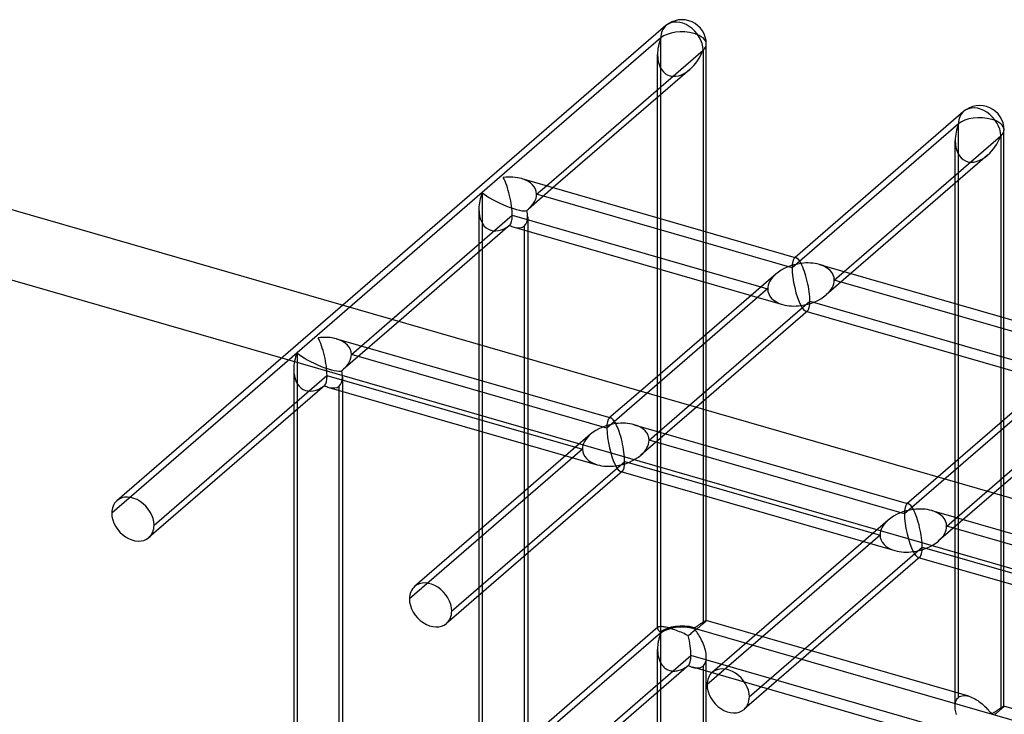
# Model space of a CAD drawing. Header units: millimetres. Extents: x -527 to 557, y -623 to 637.
# Tile 41 of 80: x -245 to -144, y 566 to 637. Entities that reach past the tile are written whole.
import ezdxf

# ---------------------------------------------------------------- set-up
doc = ezdxf.new("R2010")
doc.units = ezdxf.units.MM
doc.layers.add('MAIN-1', color=7, linetype='Continuous')
doc.layers.add('MAIN-2', color=7, linetype='Continuous')

msp = doc.modelspace()

# ---------------------------------------------------------------- linework, layer by layer
at = {"layer": 'MAIN-1'}
for p, q in [((-178.78, 636.87), (-211.88, 608.2)), ((-174.65, 615.73), (-174.65, 634.98)), ((-191.03, 620.46), (-174.98, 634.36)), ((-174.98, 634.36), (-174.98, 615.83)), ((-176.33, 632.39), (-190.33, 620.26)), ((-179.64, 617.17), (-179.64, 629.51)), ((-148.29, 628.07), (-165.56, 613.11)), ((-160.54, 611.66), (-144.49, 625.56)), ((-144.49, 625.56), (-144.49, 607.03)), ((-144.16, 606.93), (-144.16, 626.18)), ((-145.84, 623.58), (-159.84, 611.46)), ((-261.54, 622.54), (526.54, 395.04)), ((-193.55, 621.19), (-165.46, 613.08)), ((-149.15, 608.37), (-149.15, 620.71)), ((-206.86, 606.75), (-194.53, 617.43)), ((-194.53, 617.43), (-169.07, 610.08)), ((-194.75, 616.43), (-206.16, 606.55)), ((-194.34, 616.21), (-170.07, 609.21)), ((-193.28, 602.83), (-193.28, 615.91)), ((-192.95, 615.81), (-192.95, 602.74)), ((-197.94, 613.66), (-197.94, 604.18)), ((-163.06, 612.39), (-134.97, 604.28)), ((-167.53, 611.4), (-181.39, 599.4)), ((-179.64, 600.92), (-179.64, 611.97)), ((-174.98, 610.63), (-174.98, 604.95)), ((-174.65, 605.24), (-174.65, 610.53)), ((-176.37, 597.95), (-164.04, 608.63)), ((-164.04, 608.63), (-138.58, 601.27)), ((-164.26, 607.63), (-175.67, 597.75)), ((-164.34, 607.56), (-139.58, 600.41)), ((-137.04, 602.6), (-150.9, 590.6)), ((-149.15, 592.11), (-149.15, 603.17)), ((-144.49, 601.82), (-144.49, 596.15)), ((-144.16, 596.44), (-144.16, 601.73)), ((-145.87, 589.15), (-133.55, 599.82)), ((-174.98, 598.34), (-174.98, 597.55)), ((-174.65, 597.46), (-174.65, 598.63)), ((-133.77, 598.82), (-145.18, 588.95)), ((-144.49, 589.54), (-144.49, 588.75)), ((-144.16, 588.65), (-144.16, 589.83))]:
    msp.add_line(p, q, dxfattribs=at)
for centre, start, end in [((-177.15, 634.98), 359.9974, 130.8919), ((-146.65, 626.18), 359.9973, 130.8917)]:
    msp.add_arc(centre, 2.5, start, end, dxfattribs=at)
for centre, major_axis, ratio, start_param, end_param in [((-177.15, 634.98), (1.64, -1.89), 0.75, 0.713724, 3.141552), ((-177.15, 634.98), (-2.5, 0), 0.5, 2.617994, 3.141499), ((-177.15, 634.98), (-1.45, -3.17), 0.641742, 0.955177, 1.665859), ((-146.65, 626.18), (1.64, -1.89), 0.75, 0.713724, 3.141552), ((-146.65, 626.18), (-1.45, -3.17), 0.641742, 0.955177, 1.665859), ((-146.65, 626.18), (-2.5, 0), 0.5, 2.617994, 3.141499), ((-195.45, 619.13), (3.38, 0.74), 0.615841, 0.850904, 1.436262), ((-195.45, 619.13), (-0.6, 2.75), 0.249311, -2.293334, -0.722537), ((-195.45, 619.13), (-0.6, 2.75), 0.249311, -3.007675, -2.293334), ((-195.45, 619.13), (2.12, -2.82), 0.467176, -0.750619, -0.556273), ((-164.95, 610.33), (3.38, 0.74), 0.615841, 1.436262, 2.291625), ((-164.95, 610.33), (-0.6, 2.75), 0.249311, -0.722537, -0.13718), ((-164.95, 610.33), (3.38, 0.74), 0.615841, 0.850904, 1.436262), ((-164.95, 610.33), (-0.6, 2.75), 0.249311, -2.293334, -0.722537), ((-164.95, 610.33), (-0.6, 2.75), 0.249311, -3.008767, -2.293334)]:
    msp.add_ellipse(centre, major_axis=major_axis, ratio=ratio, start_param=start_param, end_param=end_param, dxfattribs=at)
at = {"layer": 'MAIN-2'}
for p, q in [((-179.31, 635.61), (-197.61, 619.76)), ((-179.31, 574.69), (-179.31, 635.61)), ((-179.64, 629.51), (-179.64, 633.9)), ((-148.82, 626.81), (-165.87, 612.04)), ((-148.82, 567.99), (-148.82, 626.81)), ((-149.15, 620.71), (-149.15, 625.1)), ((-192.03, 619.59), (-191.03, 620.46)), ((-197.61, 619.76), (-216.58, 603.33)), ((-197.61, 619.76), (-197.61, 558.84)), ((-190.33, 620.26), (-192.87, 618.06)), ((-165.87, 612.04), (-192.03, 619.59)), ((-197.94, 618.05), (-197.94, 613.66)), ((-193.28, 615.91), (-193.28, 616.35)), ((-192.95, 617.26), (-192.95, 615.81)), ((-179.64, 611.97), (-179.64, 617.17)), ((-174.98, 615.83), (-174.98, 610.63)), ((-174.65, 610.53), (-174.65, 615.73)), ((-259.71, 614.79), (519.71, 389.79)), ((-165.56, 613.11), (-165.65, 613.04)), ((-159.84, 611.46), (-162.37, 609.26)), ((-161.54, 610.79), (-160.54, 611.66)), ((-135.38, 603.24), (-161.54, 610.79)), ((-168.37, 609.88), (-184.84, 595.61)), ((-169.07, 610.08), (-168.37, 609.88)), ((-170.07, 609.21), (-166.85, 608.28)), ((-149.15, 603.17), (-149.15, 608.37)), ((-211.88, 608.2), (-235.03, 588.16)), ((-164.45, 607.59), (-164.34, 607.56)), ((-206.16, 606.55), (-211.84, 601.63)), ((-211.01, 603.16), (-206.86, 606.75)), ((-144.49, 607.03), (-144.49, 601.82)), ((-144.16, 601.73), (-144.16, 606.93)), ((-174.65, 598.63), (-174.65, 605.24)), ((-212.53, 604.76), (-184.44, 596.65)), ((-174.98, 604.95), (-174.98, 598.34)), ((-216.58, 603.33), (-235.56, 586.89)), ((-216.58, 603.33), (-216.58, 542.41)), ((-197.94, 604.18), (-197.94, 559.24)), ((-184.84, 595.61), (-211.01, 603.16)), ((-193.28, 557.59), (-193.28, 602.83)), ((-192.95, 602.74), (-192.95, 559.24)), ((-216.92, 601.62), (-216.92, 542.8)), ((-231.23, 585.64), (-213.51, 601)), ((-213.51, 601), (-187.34, 593.44)), ((-211.92, 600.83), (-211.92, 542.8)), ((-179.64, 575.08), (-179.64, 600.92)), ((-137.88, 601.07), (-154.35, 586.8)), ((-213.73, 599.99), (-231.76, 584.38)), ((-213.31, 599.78), (-185.82, 591.85)), ((-212.26, 541.16), (-212.26, 599.91)), ((-181.39, 599.4), (-184.62, 596.61)), ((-175.67, 597.75), (-181.35, 592.83)), ((-180.52, 594.36), (-176.37, 597.95)), ((-174.98, 597.55), (-174.98, 575.54)), ((-174.65, 575.88), (-174.65, 597.46)), ((-144.16, 589.83), (-144.16, 596.44)), ((-182.04, 595.95), (-153.95, 587.85)), ((-144.49, 596.15), (-144.49, 589.54)), ((-186.51, 594.97), (-204.54, 579.36)), ((-154.35, 586.8), (-180.52, 594.36)), ((-187.34, 593.44), (-205.07, 578.09)), ((-200.74, 576.84), (-183.01, 592.19)), ((-183.01, 592.19), (-156.85, 584.64)), ((-183.24, 591.19), (-201.27, 575.58)), ((-183.42, 591.15), (-155.33, 583.04)), ((-149.15, 567.07), (-149.15, 592.11)), ((-150.9, 590.6), (-154.13, 587.8)), ((-150.02, 585.56), (-145.87, 589.15)), ((-145.18, 588.95), (-150.86, 584.03)), ((-144.49, 588.75), (-144.49, 566.74)), ((-144.16, 567.07), (-144.16, 588.65)), ((-151.54, 587.15), (-123.45, 579.04)), ((-156.02, 586.17), (-174.05, 570.55)), ((-123.86, 578), (-150.02, 585.56)), ((-156.85, 584.64), (-174.58, 569.29)), ((-170.25, 568.04), (-152.52, 583.39)), ((-152.52, 583.39), (-126.36, 575.84)), ((-152.75, 582.39), (-170.78, 566.78)), ((-152.93, 582.35), (-124.84, 574.24)), ((-179.6, 575.18), (-196.26, 560.75)), ((-179.63, 575.15), (-179.64, 575.13)), ((-179.64, 575.13), (-179.64, 575.11)), ((-179.64, 575.11), (-179.64, 575.09)), ((-179.64, 575.09), (-179.64, 575.07)), ((-179.64, 575.07), (-179.64, 575.04)), ((-179.64, 575.04), (-179.63, 575)), ((-179.62, 575.17), (-179.63, 575.15)), ((-179.63, 575), (-179.61, 574.96)), ((-179.6, 575.18), (-179.62, 575.17)), ((-179.57, 575.2), (-179.6, 575.18)), ((-179.54, 575.22), (-179.57, 575.2)), ((-179.49, 575.23), (-179.54, 575.22)), ((-179.43, 575.24), (-179.49, 575.23)), ((-179.37, 575.25), (-179.43, 575.24)), ((-179.29, 575.25), (-179.37, 575.25)), ((-179.21, 575.25), (-179.29, 575.25)), ((-179.11, 575.24), (-179.21, 575.25)), ((-179, 575.22), (-179.11, 575.24)), ((-178.89, 575.2), (-179, 575.22)), ((-178.77, 575.18), (-178.89, 575.2)), ((-178.63, 575.15), (-178.77, 575.18)), ((-178.49, 575.11), (-178.63, 575.15)), ((-178.35, 575.07), (-178.49, 575.11)), ((-178.2, 575.02), (-178.35, 575.07)), ((-178.04, 574.97), (-178.2, 575.02)), ((-177.89, 574.92), (-178.04, 574.97)), ((-175.9, 575.14), (-175.83, 575.15)), ((-175.9, 575.08), (555.9, 363.83)), ((-175.8, 574.93), (-175.9, 575.02)), ((-175.83, 575.15), (-175.79, 575.18)), ((-175.79, 575.18), (-175.74, 575.2)), ((-175.74, 575.2), (-175.69, 575.23)), ((-175.62, 575.01), (-175.7, 574.95)), ((-175.69, 575.23), (-175.65, 575.27)), ((-175.65, 575.27), (-175.6, 575.3)), ((-175.54, 575.08), (-175.62, 575.01)), ((-175.6, 575.3), (-175.55, 575.33)), ((-175.55, 575.33), (-175.5, 575.36)), ((-175.46, 575.14), (-175.54, 575.08)), ((-175.5, 575.36), (-175.46, 575.4)), ((-175.46, 575.4), (-175.41, 575.43)), ((-175.38, 575.21), (-175.46, 575.14)), ((-175.41, 575.43), (-175.36, 575.46)), ((-175.3, 575.27), (-175.38, 575.21)), ((-175.36, 575.46), (-175.31, 575.49)), ((-175.31, 575.49), (-175.26, 575.53)), ((-175.23, 575.33), (-175.3, 575.27)), ((-175.26, 575.53), (-175.21, 575.56)), ((-175.16, 575.39), (-175.23, 575.33)), ((-175.21, 575.56), (-175.17, 575.59)), ((-175.17, 575.59), (-175.12, 575.62)), ((-175.1, 575.44), (-175.16, 575.39)), ((-175.12, 575.62), (-175.08, 575.65)), ((-175.04, 575.49), (-175.1, 575.44)), ((-175.08, 575.65), (-175.03, 575.68)), ((-174.98, 575.54), (-175.04, 575.49)), ((-175.03, 575.68), (-174.99, 575.7)), ((-174.99, 575.7), (-174.95, 575.73)), ((-174.92, 575.59), (-174.98, 575.54)), ((-174.95, 575.73), (-174.91, 575.75)), ((-174.87, 575.64), (-174.92, 575.59)), ((-174.91, 575.75), (-174.88, 575.77)), ((-174.88, 575.77), (-174.84, 575.79)), ((-174.82, 575.68), (-174.87, 575.64)), ((-174.84, 575.79), (-174.81, 575.81)), ((-174.78, 575.72), (-174.82, 575.68)), ((-174.81, 575.81), (-174.78, 575.83)), ((-174.78, 575.83), (-174.75, 575.84)), ((-174.74, 575.76), (-174.78, 575.72)), ((-174.75, 575.84), (-174.73, 575.86)), ((-174.71, 575.79), (-174.74, 575.76)), ((-174.73, 575.86), (-174.71, 575.87)), ((-174.71, 575.87), (-174.69, 575.87)), ((-174.69, 575.81), (-174.71, 575.79)), ((-174.69, 575.87), (-174.67, 575.88)), ((-174.67, 575.84), (-174.69, 575.81)), ((-174.67, 575.88), (-174.66, 575.88)), ((-174.66, 575.85), (-174.67, 575.84)), ((-174.66, 575.88), (-174.65, 575.88)), ((-174.65, 575.87), (-174.66, 575.85)), ((-174.65, 575.88), (-174.65, 575.88)), ((-174.65, 575.88), (-174.65, 575.88)), ((-174.65, 575.88), (-174.65, 575.88)), ((-174.65, 575.88), (-174.65, 575.88)), ((-174.65, 575.88), (-174.65, 575.88)), ((-174.65, 575.88), (-174.65, 575.88)), ((-174.65, 575.88), (-174.65, 575.87)), ((-147.76, 568.12), (-174.65, 575.88)), ((-179.31, 574.63), (-235.56, 525.91)), ((-179.61, 574.96), (-179.58, 574.92)), ((-179.58, 574.92), (-179.55, 574.88)), ((-179.55, 574.88), (-179.52, 574.84)), ((-179.5, 574.01), (-179.53, 573.91)), ((-179.52, 574.84), (-179.48, 574.8)), ((-179.48, 574.1), (-179.5, 574.01)), ((-179.48, 574.8), (-179.45, 574.76)), ((-179.46, 574.19), (-179.48, 574.1)), ((-179.43, 574.27), (-179.46, 574.19)), ((-179.45, 574.76), (-179.41, 574.72)), ((-179.4, 574.35), (-179.43, 574.27)), ((-179.41, 574.72), (-179.36, 574.69)), ((-179.38, 574.43), (-179.4, 574.35)), ((-179.35, 574.5), (-179.38, 574.43)), ((-179.36, 574.69), (-179.31, 574.69)), ((-179.31, 574.56), (-179.35, 574.5)), ((-179.31, 452.72), (-179.31, 574.56)), ((-177.72, 574.86), (-177.89, 574.92)), ((-177.56, 574.8), (-177.72, 574.86)), ((-177.4, 574.73), (-177.56, 574.8)), ((-177.24, 574.67), (-177.4, 574.73)), ((-177.08, 574.6), (-177.24, 574.67)), ((-176.93, 574.53), (-177.08, 574.6)), ((-176.78, 574.46), (-176.93, 574.53)), ((-176.64, 574.39), (-176.78, 574.46)), ((-176.5, 574.33), (-176.64, 574.39)), ((-176.41, 574.39), (-176.5, 574.33)), ((-176.32, 574.46), (-176.41, 574.39)), ((-176.24, 574.53), (-176.32, 574.46)), ((-176.15, 574.6), (-176.24, 574.53)), ((-176.06, 574.67), (-176.15, 574.6)), ((-175.97, 574.74), (-176.06, 574.67)), ((-175.88, 574.81), (-175.97, 574.74)), ((-175.79, 574.88), (-175.88, 574.81)), ((-175.72, 574.83), (-175.8, 574.93)), ((-175.7, 574.95), (-175.79, 574.88)), ((-175.63, 574.72), (-175.72, 574.83)), ((-175.55, 574.59), (-175.63, 574.72)), ((-175.46, 574.46), (-175.55, 574.59)), ((-175.38, 574.32), (-175.46, 574.46)), ((-175.29, 574.17), (-175.38, 574.32)), ((-175.21, 574.02), (-175.29, 574.17)), ((-175.13, 573.86), (-175.21, 574.02)), ((-179.63, 573.3), (-179.64, 573.19)), ((-179.64, 573.19), (-179.64, 573.08)), ((-179.64, 573.08), (-179.64, 572.96)), ((-179.64, 572.96), (-179.64, 572.86)), ((-179.62, 573.4), (-179.63, 573.3)), ((-179.6, 573.51), (-179.62, 573.4)), ((-179.59, 573.61), (-179.6, 573.51)), ((-179.57, 573.72), (-179.59, 573.61)), ((-179.55, 573.82), (-179.57, 573.72)), ((-179.53, 573.91), (-179.55, 573.82)), ((-175.05, 573.69), (-175.13, 573.86)), ((-174.97, 573.52), (-175.05, 573.69)), ((-174.91, 573.35), (-174.97, 573.52)), ((-174.84, 573.18), (-174.91, 573.35)), ((-174.79, 573), (-174.84, 573.18)), ((-174.74, 572.83), (-174.79, 573)), ((-231.23, 524.66), (-176.23, 572.29)), ((-179.64, 453.12), (-179.64, 572.92)), ((-179.64, 572.86), (-179.64, 572.75)), ((-179.64, 572.75), (-179.63, 572.64)), ((-179.63, 572.64), (-179.63, 572.54)), ((-179.63, 572.54), (-179.61, 572.43)), ((-179.61, 572.43), (-179.6, 572.33)), ((-179.6, 572.33), (-179.58, 572.22)), ((-179.58, 572.22), (-179.55, 572.12)), ((-179.55, 572.12), (-179.53, 572.02)), ((-179.53, 572.02), (-179.49, 571.91)), ((526.54, 369.42), (-176.23, 572.29)), ((-174.7, 572.66), (-174.74, 572.83)), ((-174.67, 572.48), (-174.7, 572.66)), ((-174.65, 572.31), (-174.67, 572.48)), ((-174.65, 572.14), (-174.65, 572.31)), ((-174.65, 571.95), (-174.65, 572.14)), ((-174.65, 453.91), (-174.65, 572.13)), ((-176.45, 571.29), (-192.99, 556.97)), ((-179.49, 571.91), (-179.46, 571.81)), ((-179.46, 571.81), (-179.42, 571.71)), ((-179.42, 571.71), (-179.37, 571.62)), ((-179.37, 571.62), (-179.32, 571.52)), ((-179.32, 571.52), (-179.27, 571.43)), ((-179.27, 571.43), (-179.21, 571.34)), ((-179.21, 571.34), (-179.14, 571.26)), ((-179.14, 571.26), (-179.08, 571.18)), ((-179.08, 571.18), (-179, 571.1)), ((-179, 571.1), (-178.92, 571.04)), ((-178.92, 571.04), (-178.84, 570.97)), ((-178.84, 570.97), (-178.76, 570.91)), ((-177.09, 570.9), (-176.99, 570.95)), ((-176.99, 570.95), (-176.88, 571.01)), ((-176.88, 571.01), (-176.78, 571.07)), ((-176.78, 571.07), (-176.69, 571.13)), ((-176.69, 571.13), (-176.59, 571.19)), ((-176.59, 571.19), (-176.5, 571.26)), ((-176.5, 571.26), (-176.42, 571.23)), ((-176.42, 571.23), (-176.35, 571.19)), ((-176.35, 571.19), (-176.27, 571.16)), ((-176.27, 571.16), (-176.2, 571.13)), ((-176.2, 571.13), (-176.12, 571.1)), ((-176.12, 571.1), (-176.04, 571.08)), ((-176.04, 571.08), (-175.95, 571.05)), ((-149.15, 563.32), (-176.04, 571.08)), ((-175.95, 571.05), (-175.85, 571.03)), ((-175.85, 571.03), (-175.76, 571.02)), ((-175.76, 571.02), (-175.67, 571.01)), ((-175.67, 571.01), (-175.58, 571.01)), ((-175.58, 571.01), (-175.49, 571.01)), ((-175.49, 571.01), (-175.41, 571.02)), ((-175.41, 571.02), (-175.33, 571.04)), ((-175.33, 571.04), (-175.25, 571.06)), ((-175.25, 571.06), (-175.18, 571.09)), ((-175.18, 571.09), (-175.11, 571.12)), ((-175.11, 571.12), (-175.04, 571.16)), ((-175.04, 571.16), (-174.98, 571.21)), ((-174.98, 571.21), (-174.88, 571.32)), ((-174.98, 571.21), (-174.98, 453.58)), ((-174.88, 571.32), (-174.79, 571.45)), ((-174.79, 571.45), (-174.73, 571.6)), ((-174.73, 571.6), (-174.68, 571.77)), ((-174.68, 571.77), (-174.65, 571.95)), ((-178.76, 570.91), (-178.67, 570.86)), ((-178.67, 570.86), (-178.58, 570.82)), ((-178.58, 570.82), (-178.48, 570.78)), ((-178.48, 570.78), (-178.38, 570.75)), ((-178.38, 570.75), (-178.28, 570.73)), ((-178.28, 570.73), (-178.18, 570.71)), ((-178.18, 570.71), (-178.07, 570.7)), ((-178.07, 570.7), (-177.97, 570.69)), ((-177.97, 570.69), (-177.86, 570.7)), ((-177.86, 570.7), (-177.75, 570.71)), ((-177.75, 570.71), (-177.64, 570.72)), ((-177.64, 570.72), (-177.53, 570.75)), ((-177.53, 570.75), (-177.42, 570.78)), ((-177.42, 570.78), (-177.31, 570.81)), ((-177.31, 570.81), (-177.2, 570.85)), ((-177.2, 570.85), (-177.09, 570.9)), ((-148.9, 567.91), (-148.82, 567.99)), ((-148.82, 567.99), (-148.7, 568.07)), ((-148.7, 568.07), (-148.57, 568.13)), ((-148.57, 568.13), (-148.43, 568.17)), ((-148.43, 568.17), (-148.27, 568.19)), ((-148.27, 568.19), (-148.1, 568.19)), ((-148.1, 568.19), (-147.93, 568.16)), ((-147.93, 568.16), (-147.75, 568.12)), ((-147.75, 568.12), (-147.59, 568.06)), ((-147.59, 568.06), (-147.44, 568)), ((-147.44, 568), (-147.28, 567.93)), ((-147.28, 567.93), (-147.13, 567.85)), ((-149.15, 567.21), (-149.13, 567.34)), ((-149.15, 567.06), (-149.15, 567.21)), ((-149.15, 566.93), (-149.15, 567.06)), ((-149.14, 566.79), (-149.15, 566.93)), ((-149.13, 567.34), (-149.11, 567.48)), ((-149.11, 567.48), (-149.07, 567.6)), ((-149.07, 567.6), (-149.03, 567.71)), ((-149.03, 567.71), (-148.97, 567.82)), ((-148.97, 567.82), (-148.9, 567.91)), ((-147.13, 567.85), (-146.98, 567.75)), ((-146.98, 567.75), (-146.83, 567.66)), ((-146.83, 567.66), (-146.68, 567.55)), ((-146.68, 567.55), (-146.54, 567.44)), ((-146.54, 567.44), (-146.4, 567.33)), ((-146.4, 567.33), (-146.26, 567.21)), ((-146.26, 567.21), (-146.14, 567.09)), ((-146.14, 567.09), (-146.01, 566.98)), ((-146.01, 566.98), (-145.9, 566.86)), ((-144.5, 566.9), (-144.46, 566.93)), ((-144.46, 566.93), (-144.42, 566.95)), ((-144.42, 566.95), (-144.38, 566.97)), ((-144.38, 566.97), (-144.35, 566.99)), ((-144.35, 566.99), (-144.32, 567.01)), ((-144.29, 566.92), (-144.33, 566.88)), ((-144.32, 567.01), (-144.29, 567.03)), ((-144.29, 567.03), (-144.26, 567.04)), ((-144.25, 566.96), (-144.29, 566.92)), ((-144.26, 567.04), (-144.24, 567.05)), ((-144.22, 566.99), (-144.25, 566.96)), ((-144.24, 567.05), (-144.22, 567.06)), ((-144.22, 567.06), (-144.2, 567.07)), ((-144.2, 567.01), (-144.22, 566.99)), ((-144.2, 567.07), (-144.18, 567.08)), ((-144.18, 567.03), (-144.2, 567.01)), ((-144.18, 567.08), (-144.17, 567.08)), ((-144.16, 567.05), (-144.18, 567.03)), ((-144.17, 567.08), (-144.16, 567.08)), ((-144.16, 567.08), (-144.16, 567.08)), ((-144.16, 567.08), (-144.16, 567.08)), ((-144.16, 567.08), (-144.16, 567.08)), ((-144.16, 567.08), (-144.16, 567.08)), ((-144.16, 567.08), (-144.16, 567.08)), ((-144.16, 567.08), (-144.16, 567.07)), ((-117.27, 559.32), (-144.16, 567.08)), ((-144.16, 567.07), (-144.16, 567.07)), ((-144.16, 567.07), (-144.16, 567.05)), ((-149.12, 566.65), (-149.14, 566.79)), ((-149.09, 566.51), (-149.12, 566.65)), ((-149.06, 566.38), (-149.09, 566.51)), ((-149.03, 566.24), (-149.06, 566.38)), ((-145.9, 566.86), (-145.79, 566.74)), ((-145.79, 566.74), (-145.69, 566.63)), ((-145.69, 566.63), (-145.6, 566.53)), ((-145.6, 566.53), (-145.51, 566.43)), ((-145.51, 566.43), (-145.4, 566.34)), ((-145.4, 566.34), (-145.34, 566.35)), ((-145.34, 566.35), (-145.29, 566.37)), ((-145.29, 566.37), (-145.25, 566.4)), ((-145.25, 566.4), (-145.2, 566.43)), ((-145.2, 566.43), (-145.16, 566.46)), ((-145.16, 566.46), (-145.11, 566.5)), ((-145.11, 566.5), (-145.06, 566.53)), ((-144.96, 566.34), (-145.08, 566.25)), ((-145.06, 566.53), (-145.01, 566.56)), ((-145.01, 566.56), (-144.96, 566.59)), ((-144.96, 566.59), (-144.91, 566.63)), ((-144.85, 566.43), (-144.96, 566.34)), ((-144.91, 566.63), (-144.87, 566.66)), ((-144.87, 566.66), (-144.82, 566.69)), ((-144.75, 566.52), (-144.85, 566.43)), ((-144.82, 566.69), (-144.77, 566.72)), ((-144.77, 566.72), (-144.72, 566.76)), ((-144.66, 566.6), (-144.75, 566.52)), ((-144.72, 566.76), (-144.68, 566.79)), ((-144.68, 566.79), (-144.63, 566.82)), ((-144.57, 566.67), (-144.66, 566.6)), ((-144.63, 566.82), (-144.59, 566.85)), ((-144.59, 566.85), (-144.54, 566.87)), ((-144.49, 566.74), (-144.57, 566.67)), ((-144.54, 566.87), (-144.5, 566.9)), ((-144.43, 566.79), (-144.49, 566.74)), ((-144.38, 566.84), (-144.43, 566.79)), ((-144.33, 566.88), (-144.38, 566.84))]:
    msp.add_line(p, q, dxfattribs=at)
for centre, major_axis, ratio, start_param, end_param in [((-177.15, 634.98), (1.64, -1.89), 0.75, 3.141552, 3.855317), ((-177.15, 634.98), (-1.45, -3.17), 0.641742, -1.475734, -0.952169), ((-177.15, 634.98), (-2.5, 0), 0.5, -2.094395, -0.523599), ((-177.15, 634.98), (-2.5, 0), 0.5, 3.141499, 4.18879), ((-177.15, 634.98), (-1.45, -3.17), 0.641742, -0.952169, 0.955177), ((-146.65, 626.18), (1.64, -1.89), 0.75, 3.141552, 3.855317), ((-146.65, 626.18), (-2.5, 0), 0.5, -2.094395, -0.523599), ((-146.65, 626.18), (-1.45, -3.17), 0.641742, -1.475734, -0.952169), ((-146.65, 626.18), (-2.5, 0), 0.5, 3.141499, 4.18879), ((-146.65, 626.18), (-1.45, -3.17), 0.641742, -0.952169, 0.955177), ((-195.45, 619.13), (3.38, 0.74), 0.615841, -0.134535, 0.850904), ((-195.45, 619.13), (1.45, 3.17), 0.641742, 1.665859, 2.181122), ((-195.45, 619.13), (2.49, -1.14), 0.208712, -2.522931, -0.166737), ((-195.45, 619.13), (3.38, 0.74), 0.615841, -0.848876, -0.134535), ((-195.45, 619.13), (1.45, 3.17), 0.641742, 2.181122, 4.022054), ((-195.45, 619.13), (3.38, 0.74), 0.615841, -0.919933, -0.848876), ((-195.45, 619.13), (2.12, -2.82), 0.467176, 0.555803, 0.8176), ((-195.45, 619.13), (-0.6, 2.75), 0.249311, -3.078732, -3.007675), ((-195.45, 619.13), (2.12, -2.82), 0.467176, -0.753196, -0.750619), ((-195.45, 619.13), (2.12, -2.82), 0.467176, -0.556273, 0.032202), ((-195.45, 619.13), (2.12, -2.82), 0.467176, 0.032202, 0.555803), ((-164.95, 610.33), (-0.6, 2.75), 0.249311, 0.132826, 0.848259), ((-164.95, 610.33), (-0.6, 2.75), 0.249311, -0.13718, 0.132826), ((-164.95, 610.33), (3.38, 0.74), 0.615841, -0.134535, 0.850904), ((-164.95, 610.33), (3.38, 0.74), 0.615841, 2.291625, 3.007058), ((-164.95, 610.33), (-0.6, 2.75), 0.249311, 0.848259, 2.419055), ((-164.95, 610.33), (3.38, 0.74), 0.615841, -0.849968, -0.134535), ((-164.95, 610.33), (3.38, 0.74), 0.615841, 3.007058, 3.992497), ((-164.95, 610.33), (3.38, 0.74), 0.615841, -2.290689, -1.705331), ((-164.95, 610.33), (3.38, 0.74), 0.615841, -1.705331, -0.849968), ((-164.95, 610.33), (-0.6, 2.75), 0.249311, 2.419055, 3.004413), ((-164.95, 610.33), (-0.6, 2.75), 0.249311, 3.004413, 3.274419), ((-214.42, 602.7), (3.38, 0.74), 0.615841, 0.850904, 1.436262), ((-214.42, 602.7), (-0.6, 2.75), 0.249311, -2.293334, -0.722537), ((-214.42, 602.7), (3.38, 0.74), 0.615841, -0.134535, 0.850904), ((-214.42, 602.7), (1.45, 3.17), 0.641742, 1.665859, 2.181121), ((-214.42, 602.7), (2.49, -1.14), 0.208712, -2.522931, -0.166737), ((-214.42, 602.7), (3.38, 0.74), 0.615841, -0.848876, -0.134535), ((-214.42, 602.7), (1.45, 3.17), 0.641742, 2.181121, 4.022054), ((-214.42, 602.7), (3.38, 0.74), 0.615841, -0.919933, -0.848876), ((-214.42, 602.7), (2.12, -2.82), 0.467176, 0.555803, 0.8176), ((-214.42, 602.7), (-0.6, 2.75), 0.249311, -3.007675, -2.293334), ((-214.42, 602.7), (2.12, -2.82), 0.467176, 0.032202, 0.555803), ((-214.42, 602.7), (-0.6, 2.75), 0.249311, -3.078732, -3.007675), ((-214.42, 602.7), (2.12, -2.82), 0.467176, -0.753196, -0.556273), ((-214.42, 602.7), (2.12, -2.82), 0.467176, -0.556273, 0.032202), ((-183.93, 593.9), (-0.6, 2.75), 0.249311, 0.132826, 0.848259), ((-183.93, 593.9), (-0.6, 2.75), 0.249311, -0.13718, 0.132826), ((-183.93, 593.9), (-0.6, 2.75), 0.249311, -0.722537, -0.13718), ((-183.93, 593.9), (3.38, 0.74), 0.615841, 1.436262, 2.291625), ((-183.93, 593.9), (-0.6, 2.75), 0.249311, 0.848259, 2.419055), ((-183.93, 593.9), (3.38, 0.74), 0.615841, 0.850904, 1.436262), ((-183.93, 593.9), (-0.6, 2.75), 0.249311, -2.293334, -0.722537), ((-183.93, 593.9), (3.38, 0.74), 0.615841, -0.134535, 0.850904), ((-183.93, 593.9), (3.38, 0.74), 0.615841, 2.291625, 3.007058), ((-183.93, 593.9), (3.38, 0.74), 0.615841, -0.849968, -0.134535), ((-183.93, 593.9), (3.38, 0.74), 0.615841, 3.007058, 3.992497), ((-183.93, 593.9), (3.38, 0.74), 0.615841, -1.705331, -0.849968), ((-183.93, 593.9), (-0.6, 2.75), 0.249311, -3.008767, -2.293334), ((-183.93, 593.9), (3.38, 0.74), 0.615841, -2.290689, -1.705331), ((-183.93, 593.9), (-0.6, 2.75), 0.249311, 2.419055, 3.004413), ((-183.93, 593.9), (-0.6, 2.75), 0.249311, 3.004413, 3.274419), ((-233.4, 586.27), (-1.64, 1.89), 0.75, -0.000041, 0.713724), ((-233.4, 586.27), (-1.64, 1.89), 0.75, -2.427868, -0.000041), ((-153.44, 585.1), (3.38, 0.74), 0.615841, 1.436262, 2.291625), ((-153.44, 585.1), (-0.6, 2.75), 0.249311, 0.132826, 0.848259), ((-153.44, 585.1), (-0.6, 2.75), 0.249311, -0.13718, 0.132826), ((-153.44, 585.1), (-0.6, 2.75), 0.249311, -0.722537, -0.13718), ((-153.44, 585.1), (3.38, 0.74), 0.615841, 0.850904, 1.436262), ((-153.44, 585.1), (-0.6, 2.75), 0.249311, -2.293334, -0.722537), ((-153.44, 585.1), (3.38, 0.74), 0.615841, -0.134535, 0.850904), ((-233.4, 586.27), (-1.64, 1.89), 0.75, 0.713724, 3.141552), ((-153.44, 585.1), (3.38, 0.74), 0.615841, 2.291625, 3.007058), ((-153.44, 585.1), (-0.6, 2.75), 0.249311, 0.848259, 2.419055), ((-233.4, 586.27), (-1.64, 1.89), 0.75, 3.141552, 3.855317), ((-153.44, 585.1), (3.38, 0.74), 0.615841, -0.849968, -0.134535), ((-153.44, 585.1), (3.38, 0.74), 0.615841, 3.007058, 3.992497), ((-153.44, 585.1), (3.38, 0.74), 0.615841, -1.705331, -0.849968), ((-153.44, 585.1), (-0.6, 2.75), 0.249311, -3.008767, -2.293334), ((-153.44, 585.1), (3.38, 0.74), 0.615841, -2.290689, -1.705331), ((-153.44, 585.1), (-0.6, 2.75), 0.249311, 2.419055, 3.004413), ((-153.44, 585.1), (-0.6, 2.75), 0.249311, 3.004413, 3.274419), ((-202.9, 577.47), (-1.64, 1.89), 0.75, -0.000041, 0.713724), ((-202.9, 577.47), (-1.64, 1.89), 0.75, -2.427868, -0.000041), ((-202.9, 577.47), (-1.64, 1.89), 0.75, 0.713724, 3.141552), ((-202.9, 577.47), (-1.64, 1.89), 0.75, 3.141552, 3.855317), ((-177.15, 574.06), (-2.5, 0), 0.5, -2.094395, -0.523599), ((-177.15, 574), (-2.5, 0), 0.5, -2.094395, -0.523599), ((-177.15, 573.94), (2.5, 0), 0.5, 1.047198, 2.617994), ((-177.15, 574), (-0.69, -2.4), 0.433013, 2.158799, 2.187084), ((-177.15, 574), (-0.69, -2.4), 0.433013, 2.130514, 2.158799), ((-177.15, 574), (1.64, -1.89), 0.75, -2.456153, -2.427868), ((-177.15, 574), (1.64, -1.89), 0.75, -2.427868, -2.399583), ((-177.15, 574), (-0.61, 2.75), 0.249311, -2.293334, -1.507536), ((-177.15, 574), (-0.61, 2.75), 0.249311, -3.007675, -2.293334), ((-177.15, 574), (-0.61, 2.75), 0.249311, -3.079132, -3.007675), ((-172.41, 568.66), (-1.64, 1.89), 0.75, -2.427868, -0.000041), ((-172.41, 568.66), (-1.64, 1.89), 0.75, -0.000041, 0.713724), ((-172.41, 568.66), (-1.64, 1.89), 0.75, 0.713724, 3.141552), ((-172.41, 568.66), (-1.64, 1.89), 0.75, 3.141552, 3.855317)]:
    msp.add_ellipse(centre, major_axis=major_axis, ratio=ratio, start_param=start_param, end_param=end_param, dxfattribs=at)

doc.saveas('drawing.dxf')
